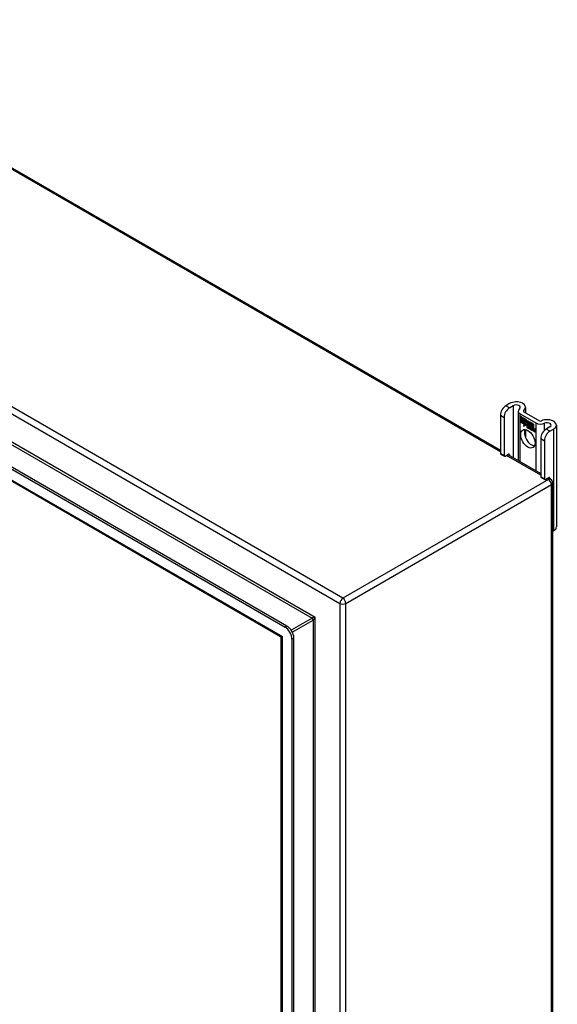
# Model space of a CAD drawing. Header units: inches. Extents: x 7 to 154, y 11 to 93.
# Tile 85 of 85: x 143 to 154, y 62 to 82. Entities that reach past the tile are written whole.
import ezdxf

# ---------------------------------------------------------------- set-up
doc = ezdxf.new("R2010")
doc.units = ezdxf.units.IN
doc.header["$MEASUREMENT"] = 0
doc.layers.add('Visible Edges(ANSI)', color=7, linetype='Continuous', lineweight=25)
doc.layers.add('Visible Tangent Edges(ANSI)', color=7, linetype='Continuous', lineweight=25)

msp = doc.modelspace()

# ---------------------------------------------------------------- linework, layer by layer
at = {"layer": 'Visible Edges(ANSI)'}
for p, q in [((137.96, 81.895), (152.91, 73.263)), ((148.629, 69.741), (132.66, 78.961)), ((132.623, 78.939), (148.591, 69.72)), ((148.499, 69.524), (132.75, 78.617)), ((153.095, 74.201), (153.02, 74.157)), ((153.094, 74.114), (153.17, 74.158)), ((153.267, 74.049), (153.267, 73.057)), ((153.381, 74.036), (153.694, 73.855)), ((153.415, 74.124), (153.415, 74.016)), ((152.91, 73.966), (152.91, 73.2)), ((152.984, 73.923), (152.984, 73.157)), ((153.307, 73.993), (153.619, 73.812)), ((153.31, 73.94), (153.428, 73.872)), ((153.31, 73.908), (153.31, 73.94)), ((153.31, 73.908), (153.311, 73.908)), ((153.397, 73.857), (153.31, 73.908)), ((153.31, 73.871), (153.31, 73.903)), ((153.31, 73.903), (153.397, 73.853)), ((153.31, 73.871), (153.311, 73.871)), ((153.397, 73.82), (153.31, 73.871)), ((153.31, 73.866), (153.397, 73.816)), ((153.31, 73.833), (153.31, 73.866)), ((153.31, 73.833), (153.311, 73.834)), ((153.396, 73.784), (153.31, 73.833)), ((153.311, 73.939), (153.311, 73.94)), ((153.311, 73.939), (153.311, 73.908)), ((153.428, 73.872), (153.311, 73.939)), ((153.311, 73.908), (153.397, 73.858)), ((153.311, 73.902), (153.311, 73.903)), ((153.311, 73.902), (153.311, 73.871)), ((153.397, 73.853), (153.311, 73.902)), ((153.311, 73.871), (153.397, 73.821)), ((153.311, 73.865), (153.311, 73.865)), ((153.397, 73.815), (153.311, 73.865)), ((153.311, 73.865), (153.311, 73.834)), ((153.311, 73.834), (153.397, 73.784)), ((153.397, 73.858), (153.397, 73.886)), ((153.397, 73.886), (153.4, 73.885)), ((153.397, 73.885), (153.398, 73.886)), ((153.397, 73.885), (153.397, 73.857)), ((153.4, 73.884), (153.397, 73.885)), ((153.397, 73.858), (153.397, 73.858)), ((153.397, 73.853), (153.397, 73.853)), ((153.397, 73.821), (153.397, 73.853)), ((153.397, 73.853), (153.397, 73.82)), ((153.397, 73.821), (153.397, 73.821)), ((153.397, 73.815), (153.397, 73.816)), ((153.397, 73.816), (153.397, 73.787)), ((153.397, 73.787), (153.397, 73.815)), ((153.4, 73.885), (153.431, 73.815)), ((153.4, 73.884), (153.4, 73.884)), ((153.43, 73.816), (153.4, 73.884)), ((153.431, 73.815), (153.412, 73.796)), ((153.413, 73.797), (153.43, 73.816)), ((153.431, 73.816), (153.414, 73.798)), ((153.428, 73.872), (153.429, 73.872)), ((153.444, 73.835), (153.428, 73.872)), ((153.428, 73.872), (153.444, 73.836)), ((153.43, 73.816), (153.43, 73.816)), ((153.444, 73.836), (153.456, 73.856)), ((153.457, 73.855), (153.444, 73.835)), ((153.444, 73.836), (153.445, 73.837)), ((153.445, 73.837), (153.445, 73.837)), ((153.456, 73.856), (153.515, 73.822)), ((153.456, 73.805), (153.486, 73.835)), ((153.457, 73.855), (153.457, 73.856)), ((153.457, 73.856), (153.457, 73.855)), ((153.515, 73.822), (153.457, 73.855)), ((153.457, 73.806), (153.487, 73.834)), ((153.487, 73.834), (153.457, 73.805)), ((153.486, 73.835), (153.489, 73.833)), ((153.487, 73.834), (153.487, 73.834)), ((153.489, 73.833), (153.487, 73.834)), ((153.489, 73.833), (153.489, 73.755)), ((153.489, 73.833), (153.489, 73.833)), ((153.489, 73.755), (153.489, 73.833)), ((153.515, 73.822), (153.515, 73.822)), ((153.515, 73.725), (153.515, 73.822)), ((153.515, 73.822), (153.515, 73.721)), ((153.519, 73.727), (153.519, 73.82)), ((153.519, 73.82), (153.545, 73.805)), ((153.52, 73.819), (153.52, 73.728)), ((153.52, 73.819), (153.52, 73.819)), ((153.545, 73.804), (153.52, 73.819)), ((153.374, 73.748), (153.396, 73.784)), ((153.413, 73.773), (153.374, 73.748)), ((153.376, 73.75), (153.375, 73.749)), ((153.397, 73.784), (153.376, 73.75)), ((153.376, 73.75), (153.413, 73.774)), ((153.376, 73.75), (153.378, 73.751)), ((153.378, 73.751), (153.413, 73.774)), ((153.396, 73.784), (153.396, 73.784)), ((153.397, 73.787), (153.397, 73.787)), ((153.398, 73.786), (153.397, 73.787)), ((153.397, 73.787), (153.398, 73.787)), ((153.398, 73.787), (153.411, 73.808)), ((153.411, 73.807), (153.398, 73.786)), ((153.398, 73.787), (153.399, 73.788)), ((153.399, 73.788), (153.399, 73.788)), ((153.411, 73.808), (153.413, 73.797)), ((153.411, 73.807), (153.411, 73.807)), ((153.412, 73.796), (153.411, 73.807)), ((153.411, 73.807), (153.411, 73.807)), ((153.413, 73.797), (153.414, 73.798)), ((153.413, 73.774), (153.415, 73.758)), ((153.413, 73.773), (153.413, 73.773)), ((153.414, 73.757), (153.413, 73.773)), ((153.414, 73.797), (153.414, 73.798)), ((153.442, 73.786), (153.414, 73.757)), ((153.415, 73.758), (153.442, 73.787)), ((153.415, 73.758), (153.416, 73.759)), ((153.415, 73.678), (153.415, 73.52)), ((153.416, 73.759), (153.442, 73.787)), ((153.416, 73.759), (153.416, 73.758)), ((153.442, 73.787), (153.448, 73.771)), ((153.442, 73.786), (153.443, 73.786)), ((153.448, 73.771), (153.442, 73.786)), ((153.448, 73.771), (153.45, 73.771)), ((153.45, 73.772), (153.45, 73.771)), ((153.45, 73.766), (153.451, 73.767)), ((153.451, 73.743), (153.484, 73.724)), ((153.452, 73.75), (153.453, 73.75)), ((153.474, 73.737), (153.452, 73.75)), ((153.452, 73.742), (153.452, 73.742)), ((153.484, 73.723), (153.452, 73.742)), ((153.453, 73.75), (153.474, 73.738)), ((153.456, 73.805), (153.457, 73.806)), ((153.474, 73.765), (153.456, 73.805)), ((153.457, 73.805), (153.457, 73.806)), ((153.457, 73.805), (153.475, 73.764)), ((153.457, 73.758), (153.458, 73.759)), ((153.473, 73.761), (153.473, 73.762)), ((153.474, 73.765), (153.474, 73.765)), ((153.474, 73.738), (153.475, 73.739)), ((153.475, 73.739), (153.475, 73.738)), ((153.477, 73.714), (153.478, 73.714)), ((153.477, 73.706), (153.477, 73.714)), ((153.477, 73.706), (153.478, 73.706)), ((153.478, 73.714), (153.478, 73.705)), ((153.483, 73.7), (153.505, 73.715)), ((153.483, 73.7), (153.484, 73.7)), ((153.497, 73.691), (153.483, 73.7)), ((153.484, 73.724), (153.484, 73.725)), ((153.484, 73.724), (153.484, 73.724)), ((153.505, 73.716), (153.484, 73.7)), ((153.505, 73.715), (153.484, 73.7)), ((153.484, 73.7), (153.497, 73.692)), ((153.484, 73.7), (153.485, 73.7)), ((153.489, 73.755), (153.509, 73.744)), ((153.489, 73.755), (153.489, 73.755)), ((153.509, 73.743), (153.489, 73.755)), ((153.505, 73.715), (153.492, 73.75)), ((153.492, 73.75), (153.507, 73.742)), ((153.493, 73.749), (153.505, 73.715)), ((153.493, 73.749), (153.494, 73.749)), ((153.506, 73.741), (153.493, 73.749)), ((153.497, 73.692), (153.509, 73.705)), ((153.509, 73.704), (153.497, 73.691)), ((153.497, 73.692), (153.498, 73.693)), ((153.498, 73.693), (153.509, 73.705)), ((153.498, 73.693), (153.498, 73.692)), ((153.505, 73.715), (153.505, 73.716)), ((153.506, 73.741), (153.507, 73.741)), ((153.513, 73.718), (153.506, 73.741)), ((153.507, 73.742), (153.514, 73.719)), ((153.509, 73.744), (153.515, 73.725)), ((153.509, 73.743), (153.509, 73.743)), ((153.515, 73.721), (153.509, 73.743)), ((153.509, 73.705), (153.512, 73.703)), ((153.509, 73.704), (153.51, 73.705)), ((153.511, 73.703), (153.509, 73.704)), ((153.511, 73.703), (153.512, 73.703)), ((153.518, 73.679), (153.511, 73.703)), ((153.512, 73.703), (153.518, 73.68)), ((153.513, 73.718), (153.514, 73.719)), ((153.516, 73.717), (153.513, 73.718)), ((153.514, 73.719), (153.515, 73.718)), ((153.515, 73.718), (153.527, 73.73)), ((153.515, 73.725), (153.515, 73.725)), ((153.515, 73.718), (153.517, 73.719)), ((153.527, 73.729), (153.516, 73.717)), ((153.517, 73.718), (153.516, 73.718)), ((153.528, 73.729), (153.517, 73.719)), ((153.518, 73.68), (153.531, 73.672)), ((153.518, 73.679), (153.518, 73.68)), ((153.532, 73.671), (153.518, 73.679)), ((153.526, 73.733), (153.519, 73.727)), ((153.52, 73.728), (153.526, 73.734)), ((153.52, 73.728), (153.521, 73.729)), ((153.52, 73.707), (153.54, 73.721)), ((153.542, 73.721), (153.52, 73.707)), ((153.52, 73.707), (153.521, 73.708)), ((153.531, 73.672), (153.52, 73.707)), ((153.52, 73.707), (153.532, 73.671)), ((153.521, 73.729), (153.526, 73.734)), ((153.521, 73.729), (153.521, 73.728)), ((153.521, 73.708), (153.541, 73.722)), ((153.521, 73.707), (153.521, 73.708)), ((153.526, 73.734), (153.545, 73.723)), ((153.526, 73.733), (153.526, 73.734)), ((153.545, 73.722), (153.526, 73.733)), ((153.527, 73.73), (153.542, 73.721)), ((153.527, 73.729), (153.528, 73.729)), ((153.54, 73.721), (153.527, 73.729)), ((153.531, 73.672), (153.532, 73.672)), ((153.538, 73.668), (153.547, 73.718)), ((153.538, 73.668), (153.539, 73.668)), ((153.55, 73.661), (153.538, 73.668)), ((153.547, 73.718), (153.539, 73.668)), ((153.539, 73.668), (153.549, 73.662)), ((153.54, 73.721), (153.541, 73.722)), ((153.545, 73.804), (153.545, 73.805)), ((153.545, 73.805), (153.545, 73.722)), ((153.545, 73.723), (153.545, 73.804)), ((153.545, 73.723), (153.545, 73.723)), ((153.547, 73.718), (153.548, 73.718)), ((153.556, 73.712), (153.547, 73.718)), ((153.547, 73.718), (153.557, 73.713)), ((153.549, 73.72), (153.549, 73.802)), ((153.549, 73.802), (153.575, 73.787)), ((153.549, 73.72), (153.55, 73.72)), ((153.56, 73.714), (153.549, 73.72)), ((153.549, 73.662), (153.553, 73.682)), ((153.549, 73.662), (153.55, 73.662)), ((153.55, 73.802), (153.55, 73.72)), ((153.55, 73.802), (153.55, 73.802)), ((153.575, 73.787), (153.55, 73.802)), ((153.55, 73.72), (153.561, 73.714)), ((153.553, 73.682), (153.55, 73.661)), ((153.555, 73.703), (153.556, 73.712)), ((153.555, 73.703), (153.556, 73.703)), ((153.559, 73.701), (153.555, 73.703)), ((153.556, 73.712), (153.557, 73.713)), ((153.557, 73.713), (153.556, 73.703)), ((153.556, 73.703), (153.559, 73.702)), ((153.559, 73.708), (153.56, 73.714)), ((153.559, 73.702), (153.56, 73.703)), ((153.56, 73.702), (153.559, 73.702)), ((153.561, 73.714), (153.56, 73.709)), ((153.56, 73.714), (153.56, 73.714)), ((153.56, 73.708), (153.561, 73.709)), ((153.561, 73.709), (153.561, 73.708)), ((153.561, 73.697), (153.562, 73.698)), ((153.562, 73.704), (153.563, 73.704)), ((153.568, 73.65), (153.574, 73.682)), ((153.568, 73.65), (153.569, 73.651)), ((153.58, 73.644), (153.568, 73.65)), ((153.574, 73.682), (153.569, 73.651)), ((153.569, 73.651), (153.579, 73.644)), ((153.575, 73.787), (153.575, 73.787)), ((153.575, 73.707), (153.575, 73.787)), ((153.575, 73.787), (153.575, 73.706)), ((153.575, 73.707), (153.575, 73.707)), ((153.579, 73.644), (153.583, 73.665)), ((153.579, 73.644), (153.58, 73.645)), ((153.583, 73.664), (153.58, 73.644)), ((153.583, 73.665), (153.583, 73.665)), ((153.586, 73.683), (153.588, 73.684)), ((153.588, 73.679), (153.59, 73.68)), ((153.59, 73.68), (153.592, 73.681)), ((153.591, 73.687), (153.592, 73.688)), ((153.598, 73.633), (153.603, 73.665)), ((153.598, 73.633), (153.599, 73.634)), ((153.61, 73.626), (153.598, 73.633)), ((153.604, 73.665), (153.599, 73.633)), ((153.599, 73.633), (153.609, 73.627)), ((153.609, 73.627), (153.615, 73.658)), ((153.609, 73.627), (153.61, 73.628)), ((153.615, 73.658), (153.61, 73.626)), ((153.905, 73.733), (153.83, 73.69)), ((153.904, 73.647), (153.979, 73.69)), ((154.034, 73.767), (154.034, 71.726)), ((153.719, 73.499), (153.719, 72.733)), ((153.794, 73.456), (153.794, 72.69)), ((152.916, 73.186), (152.99, 73.143)), ((153.006, 73.145), (153.073, 73.184)), ((153.061, 73.176), (153.719, 72.796)), ((153.095, 73.171), (153.095, 73.156)), ((153.726, 72.719), (153.8, 72.676)), ((153.816, 72.677), (153.883, 72.716)), ((153.87, 72.709), (153.917, 72.682)), ((153.905, 72.704), (153.905, 72.689)), ((153.959, 72.609), (153.959, 43.353)), ((153.959, 71.637), (153.979, 71.649)), ((148.515, 41.513), (148.515, 69.497)), ((148.73, 69.479), (148.73, 41.242)), ((148.768, 41.264), (148.768, 69.5))]:
    msp.add_line(p, q, dxfattribs=at)
for centre, radius in [((153.875, 72.609), 0.084), ((148.484, 69.497), 0.031)]:
    msp.add_arc(centre, radius, 0, 60, dxfattribs=at)
for centre, major_axis, start_param, end_param in [((153.228, 74.124), (0.188, 0), 5.640144, 8.63938), ((153.02, 74.03), (-0.078, -0.135), 3.926991, 5.497787), ((153.094, 73.987), (0.078, 0.135), 0.785398, 2.356194), ((153.228, 74.124), (0.0825, 0), 5.640144, 8.63938), ((153.403, 74.049), (-0.136, 0), 5.640144, 7.068583), ((153.403, 74.049), (-0.031, 0), 5.640144, 7.068583), ((153.716, 73.868), (0.031, 0), 3.926991, 5.35543), ((153.847, 73.767), (0.188, 0), 5.497787, 8.497023), ((153.847, 73.767), (0.0825, 0), 5.497787, 8.497023), ((153.537, 73.537), (-0.102, 0.176), 0.374433, 2.76716), ((153.474, 73.724), (-0.0249, 0.0431), 6.268672, 7.008625), ((153.457, 73.735), (0.012, -0.0207), 3.867033, 5.35049), ((153.457, 73.735), (-0.0123, 0.0214), 0.72544, 2.208898), ((153.474, 73.724), (-0.0245, 0.0424), 6.268672, 7.008625), ((153.476, 73.725), (-0.0249, 0.0431), 0.028947, 0.295885), ((153.468, 73.735), (-0.021, 0.0364), 5.317289, 6.229324), ((153.468, 73.735), (-0.0206, 0.0357), 5.272274, 6.251395), ((153.47, 73.735), (-0.0206, 0.0357), 6.047724, 6.251395), ((153.468, 73.735), (-0.0183, 0.0317), 5.329545, 6.268672), ((153.468, 73.735), (-0.0187, 0.0323), 5.330385, 6.268672), ((153.46, 73.734), (-0.0064, 0.011), 0.453624, 1.914249), ((153.46, 73.734), (0.006, -0.0104), 3.639467, 5.055842), ((153.476, 73.725), (-0.0245, 0.0424), 6.268672, 6.283185), ((153.47, 73.735), (-0.0183, 0.0317), 6.051884, 6.268672), ((153.468, 73.74), (-0.0109, 0.0188), 5.836026, 6.985262), ((153.468, 73.74), (-0.0105, 0.0182), 5.836026, 6.946368), ((153.462, 73.773), (0.0376, -0.0651), 5.35049, 5.792995), ((153.462, 73.773), (-0.0379, 0.0657), 2.208898, 2.658734), ((153.469, 73.74), (-0.0109, 0.0188), 0.065067, 0.331662), ((153.468, 73.749), (0.0192, -0.0332), 5.055842, 5.891549), ((153.468, 73.749), (-0.0196, 0.0339), 1.914249, 2.72139), ((153.469, 73.74), (-0.0105, 0.0182), 6.079217, 6.283185), ((153.466, 73.746), (0.0072, -0.0125), 1.678399, 2.694434), ((153.466, 73.746), (-0.0068, 0.0119), 4.819991, 5.836026), ((153.467, 73.747), (0.0063, -0.011), 0.251695, 1.678399), ((153.467, 73.747), (0.006, -0.0103), 0.287189, 1.678399), ((153.472, 73.747), (0.0095, -0.0165), 1.201563, 2.270327), ((153.472, 73.747), (-0.0091, 0.0158), 4.343155, 5.413588), ((153.461, 73.748), (0.0173, -0.0299), 0.38335, 1.201563), ((153.461, 73.748), (0.0176, -0.0305), 0.369234, 1.201563), ((153.594, 73.65), (-0.0294, 0.051), 0.219898, 0.610865), ((153.594, 73.65), (-0.0291, 0.0503), 0.219898, 0.610865), ((153.575, 73.682), (-0.015, 0.026), 5.47676, 6.310847), ((153.576, 73.678), (-0.015, 0.026), 5.48867, 6.499805), ((153.576, 73.678), (-0.0146, 0.0253), 5.48867, 6.513784), ((153.569, 73.683), (-0.0083, 0.0143), 5.603031, 6.503084), ((153.569, 73.683), (-0.0079, 0.0136), 5.603031, 6.503084), ((153.595, 73.651), (-0.0294, 0.051), 0.219898, 0.291612), ((153.575, 73.682), (-0.0154, 0.0266), 5.501665, 6.243634), ((153.578, 73.679), (-0.015, 0.026), 0.047158, 0.216619), ((153.57, 73.684), (-0.0083, 0.0143), 0.085815, 0.219898), ((153.576, 73.683), (-0.015, 0.026), 6.059998, 6.283185), ((153.57, 73.684), (-0.0079, 0.0136), 6.100483, 6.283185), ((153.578, 73.679), (-0.0146, 0.0253), 6.06115, 6.283185), ((153.568, 73.69), (0.00412, -0.00714), 1.196548, 2.461438), ((153.568, 73.69), (-0.00375, 0.0065), 4.33814, 5.603031), ((153.563, 73.691), (0.0081, -0.014), 0.610865, 1.196548), ((153.563, 73.691), (-0.0077, 0.0133), 3.752458, 4.33814), ((153.577, 73.692), (0.0063, -0.011), 1.081978, 2.347078), ((153.577, 73.692), (-0.006, 0.0103), 4.223571, 5.48867), ((153.624, 73.633), (-0.0294, 0.051), 0.236534, 0.625184), ((153.624, 73.633), (-0.0291, 0.0503), 0.236639, 0.625276), ((153.561, 73.696), (-0.0176, 0.0305), 3.88819, 4.223571), ((153.561, 73.696), (0.018, -0.0312), 0.848525, 1.081978), ((153.606, 73.661), (-0.0153, 0.0266), 5.492181, 6.613939), ((153.606, 73.661), (-0.015, 0.0259), 5.492181, 6.733718), ((153.562, 73.697), (-0.0176, 0.0305), 3.959823, 3.971212), ((153.607, 73.662), (-0.0153, 0.0266), 0.046088, 0.313087), ((153.598, 73.666), (-0.0082, 0.0143), 5.604299, 6.503622), ((153.598, 73.666), (-0.0079, 0.0136), 5.604299, 6.503242), ((153.625, 73.634), (-0.0294, 0.051), 0.236534, 0.291612), ((153.6, 73.667), (-0.0082, 0.0143), 0.085815, 0.220437), ((153.607, 73.662), (-0.015, 0.0259), 6.060079, 6.283185), ((153.6, 73.667), (-0.0079, 0.0136), 6.100483, 6.283185), ((153.598, 73.673), (0.00412, -0.00714), 1.196401, 2.462706), ((153.598, 73.673), (-0.00375, 0.0065), 4.337994, 5.604299), ((153.593, 73.674), (0.0081, -0.014), 0.610732, 1.196401), ((153.593, 73.674), (-0.0077, 0.0133), 3.752322, 4.337994), ((153.606, 73.675), (0.0066, -0.0114), 1.107844, 2.350588), ((153.606, 73.675), (-0.0062, 0.0107), 4.249437, 5.492181), ((153.59, 73.678), (-0.0176, 0.0305), 3.735005, 4.249437), ((153.59, 73.678), (0.018, -0.0312), 0.593412, 1.107844), ((153.716, 73.868), (-0.136, 0), 0.785398, 2.213838), ((153.83, 73.562), (-0.078, -0.135), 3.926991, 5.497787), ((153.904, 73.52), (0.078, 0.135), 0.785398, 2.356194), ((152.932, 73.213), (-0.0155, -0.0268), 5.497787, 6.283185), ((153.006, 73.17), (-0.0155, -0.0268), 5.497787, 7.068583), ((153.073, 73.159), (0.0155, 0.0268), 5.497787, 7.068583), ((153.741, 72.746), (-0.0155, -0.0268), 5.497787, 6.283185), ((153.816, 72.703), (-0.0155, -0.0268), 5.497787, 7.068583), ((153.883, 72.691), (0.0155, 0.0268), 5.497787, 7.068583), ((153.847, 71.726), (0.188, 0), 5.497787, 6.283185), ((148.591, 69.559), (0.098, -0.17), 0.785398, 2.356194), ((148.629, 69.581), (-0.098, 0.17), 3.926991, 5.497787)]:
    msp.add_ellipse(centre, major_axis=major_axis, ratio=0.57735, start_param=start_param, end_param=end_param, dxfattribs=at)
msp.add_ellipse((153.463, 73.494), major_axis=(-0.102, 0.176), ratio=0.57735, dxfattribs=at)
at = {"layer": 'Visible Tangent Edges(ANSI)'}
for p, q in [((152.91, 73.235), (137.936, 81.88)), ((149.751, 70.297), (132.899, 80.026)), ((132.84, 79.924), (149.691, 70.194)), ((149.198, 69.909), (133.333, 79.069)), ((133.355, 79.005), (149.132, 69.897)), ((132.675, 78.688), (148.539, 69.529)), ((153.094, 74.114), (153.02, 74.157)), ((153.17, 74.158), (153.17, 73.113)), ((153.378, 74.038), (153.378, 74.059)), ((152.91, 73.966), (152.984, 73.923)), ((153.307, 73.034), (153.307, 73.993)), ((153.439, 73.746), (153.44, 73.747)), ((153.45, 73.766), (153.452, 73.767)), ((153.454, 73.717), (153.455, 73.717)), ((153.456, 73.727), (153.456, 73.727)), ((153.463, 73.759), (153.463, 73.759)), ((153.472, 73.751), (153.472, 73.752)), ((153.483, 73.746), (153.484, 73.747)), ((153.553, 73.682), (153.554, 73.683)), ((153.559, 73.696), (153.56, 73.697)), ((153.567, 73.697), (153.568, 73.697)), ((153.573, 73.69), (153.573, 73.69)), ((153.574, 73.682), (153.574, 73.683)), ((153.577, 73.702), (153.577, 73.702)), ((153.585, 73.691), (153.585, 73.691)), ((153.597, 73.68), (153.598, 73.68)), ((153.603, 73.673), (153.603, 73.673)), ((153.603, 73.665), (153.604, 73.666)), ((153.606, 73.685), (153.606, 73.685)), ((153.614, 73.673), (153.615, 73.674)), ((153.615, 73.658), (153.616, 73.659)), ((153.619, 73.812), (153.619, 72.854)), ((153.797, 73.665), (153.797, 73.805)), ((153.904, 73.647), (153.83, 73.69)), ((153.979, 73.69), (153.979, 71.649)), ((153.719, 73.499), (153.794, 73.456)), ((152.984, 73.157), (152.91, 73.2)), ((153.719, 72.768), (153.036, 73.162)), ((153.073, 73.184), (153.095, 73.171)), ((153.875, 72.678), (149.751, 70.297)), ((153.794, 72.69), (153.719, 72.733)), ((153.875, 72.678), (153.846, 72.695)), ((153.883, 72.716), (153.905, 72.704)), ((149.81, 70.194), (153.934, 72.575)), ((153.934, 43.318), (153.934, 72.575)), ((149.691, 70.194), (149.691, 40.938)), ((149.81, 40.938), (149.81, 70.194)), ((149.132, 69.897), (148.715, 69.656)), ((149.198, 41.793), (149.198, 69.909)), ((148.629, 69.741), (148.591, 69.72)), ((148.737, 69.618), (149.154, 69.859)), ((149.154, 69.859), (149.154, 41.843)), ((148.539, 41.412), (148.539, 69.529)), ((148.73, 69.479), (148.768, 69.5))]:
    msp.add_line(p, q, dxfattribs=at)
for centre, major_axis, ratio, start_param, end_param in [((153.875, 72.609), (0.042, 0.0727), 0.57735, 0, 0.785398), ((153.875, 72.609), (0.042, -0.0727), 0.57735, 0.785398, 2.356194), ((153.875, 72.609), (0.084, 0), 0.57735, 5.497787, 6.283185), ((149.751, 70.229), (-0.042, -0.0727), 0.57735, 3.926991, 5.497787), ((149.751, 70.229), (0.042, -0.0727), 0.57735, 0.785398, 2.356194), ((149.751, 70.229), (0.084, 0), 0.57735, 3.926991, 5.497787), ((149.176, 69.897), (-0.049, -0.006), 0.227735, 4.220992, 5.791788), ((149.132, 69.871), (-0.0155, 0.0268), 0.57735, 3.926991, 5.497787), ((149.176, 69.897), (0.0297, 0.0394), 0.227735, 3.63299, 5.203786), ((148.599, 69.563), (0.101, 0.038), 0.129721, 3.246653, 4.032051), ((148.599, 69.563), (-0.0835, -0.0679), 0.129721, 5.392727, 6.178125)]:
    msp.add_ellipse(centre, major_axis=major_axis, ratio=ratio, start_param=start_param, end_param=end_param, dxfattribs=at)

doc.saveas('drawing.dxf')
